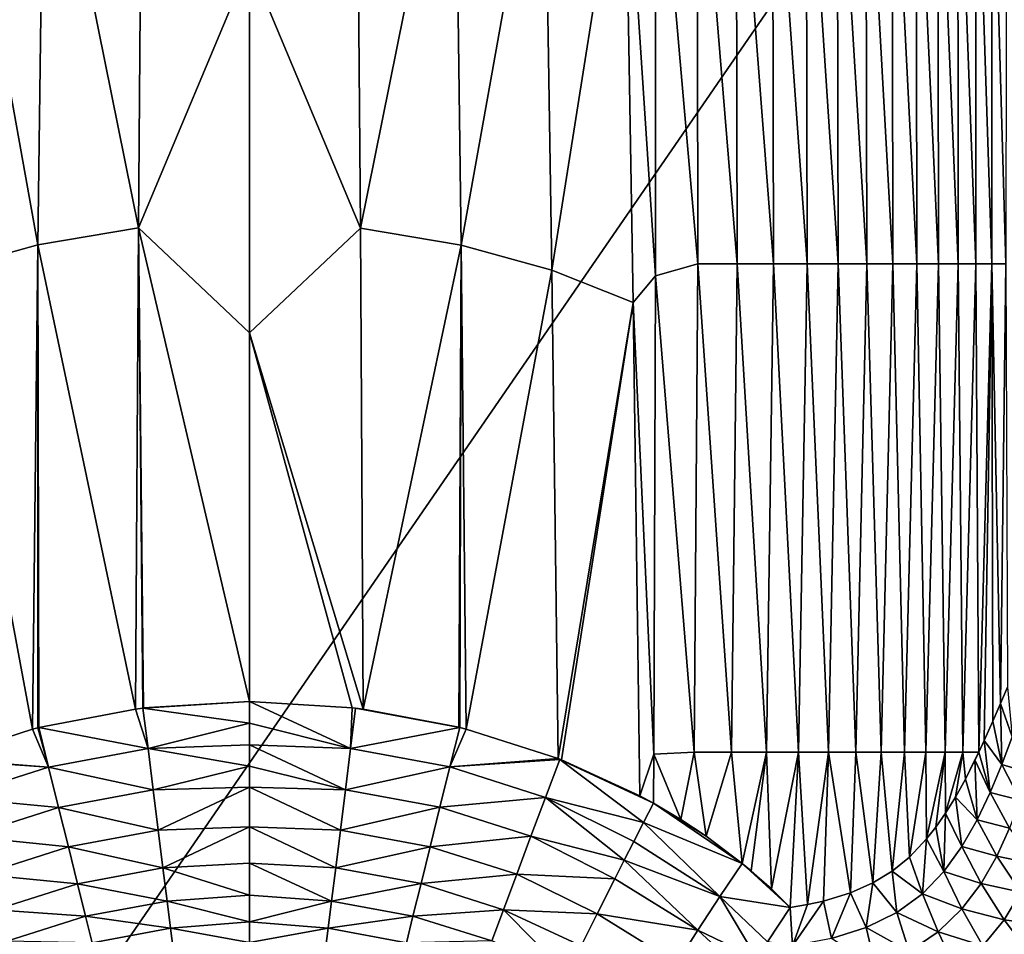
# Model space of a CAD drawing. Header units: metres. Extents: x -82 to 67, y -109 to 109.
# Tile 105 of 216: x -16 to 2, y 17 to 34. Entities that reach past the tile are written whole.
import ezdxf

# ---------------------------------------------------------------- set-up
doc = ezdxf.new("R2010")
doc.units = ezdxf.units.M
doc.layers.add('solid_21_382_010_XXX', color=7, linetype='CONTINUOUS')

msp = doc.modelspace()

# ---------------------------------------------------------------- linework, layer by layer
at = {"layer": 'solid_21_382_010_XXX'}
for points in [[(2.598495, 41.125286, -22.642931), (-26.783684, 41.12529, -22.642931), (-26.784222, -1.536013, -22.642931)], [(2.598495, 41.125286, -22.642931), (-26.784222, -1.536013, -22.642931), (2.598521, -1.536014, -22.642931)], [(-14.094311, 38.789524, -60.658249), (-14.167185, 29.790085, -60.862122), (-15.929263, 38.524479, -60.660027)], [(-12.09276, 34.744308, -60.756062), (-14.167185, 29.790085, -60.862122), (-14.094311, 38.789524, -60.658249)], [(-10.091205, 38.78746, -60.658302), (-10.018331, 29.787607, -60.862171), (-12.09276, 34.744308, -60.756062)], [(-8.256254, 38.523293, -60.660057), (-10.018331, 29.787607, -60.862171), (-10.091205, 38.78746, -60.658302)], [(-15.929263, 38.524479, -60.660027), (-16.048328, 29.472031, -60.864849), (-17.600451, 38.129784, -60.653175)], [(-14.167185, 29.790085, -60.862122), (-16.048328, 29.472031, -60.864849), (-15.929263, 38.524479, -60.660027)], [(-8.256254, 38.523293, -60.660057), (-8.137189, 29.470608, -60.86488), (-10.018331, 29.787607, -60.862171)], [(-6.585097, 38.130585, -60.653152), (-8.137189, 29.470608, -60.86488), (-8.256254, 38.523293, -60.660057)], [(-16.048328, 29.472031, -60.864849), (-17.744453, 28.998396, -60.860752), (-17.600451, 38.129784, -60.653175)], [(-6.585097, 38.130585, -60.653152), (-6.441093, 28.999357, -60.860733), (-8.137189, 29.470608, -60.86488)], [(-5.0741, 37.629147, -60.629715), (-6.441093, 28.999357, -60.860733), (-6.585097, 38.130585, -60.653152)], [(-5.0741, 37.629147, -60.629715), (-4.503523, 38.189556, -60.591053), (-4.506508, 28.891895, -60.81863)], [(-4.503523, 38.189556, -60.591053), (-3.713262, 29.116714, -60.776413), (-4.506508, 28.891895, -60.81863)], [(-4.503523, 38.189556, -60.591053), (-3.722632, 38.23901, -60.543758), (-3.713262, 29.116714, -60.776413)], [(-3.722632, 38.23901, -60.543758), (-2.977806, 29.116714, -60.724152), (-3.713262, 29.116714, -60.776413)], [(-3.722632, 38.23901, -60.543758), (-2.994472, 38.23901, -60.481323), (-2.977806, 29.116714, -60.724152)], [(-2.994472, 38.23901, -60.481323), (-2.296587, 29.116714, -60.653961), (-2.977806, 29.116714, -60.724152)], [(-2.994472, 38.23901, -60.481323), (-2.317291, 38.23901, -60.39933), (-2.296587, 29.116714, -60.653961)], [(-2.317291, 38.23901, -60.39933), (-1.667239, 29.116714, -60.562778), (-2.296587, 29.116714, -60.653961)], [(-2.317291, 38.23901, -60.39933), (-1.68946, 38.23901, -60.294701), (-1.667239, 29.116714, -60.562778)], [(-1.68946, 38.23901, -60.294701), (-1.087421, 29.116714, -60.446903), (-1.667239, 29.116714, -60.562778)], [(-1.68946, 38.23901, -60.294701), (-1.109174, 38.23901, -60.163681), (-1.087421, 29.116714, -60.446903)], [(-1.109174, 38.23901, -60.163681), (-0.554818, 29.116714, -60.302013), (-1.087421, 29.116714, -60.446903)], [(-1.109174, 38.23901, -60.163681), (-0.574519, 38.23901, -60.002121), (-0.554818, 29.116714, -60.302013)], [(-0.574519, 38.23901, -60.002121), (-0.067115, 29.116714, -60.12376), (-0.554818, 29.116714, -60.302013)], [(-0.574519, 38.23901, -60.002121), (-0.083578, 38.23901, -59.805843), (-0.067115, 29.116714, -60.12376)], [(-0.083578, 38.23901, -59.805843), (0.378002, 29.116714, -59.907795), (-0.067115, 29.116714, -60.12376)], [(-0.083578, 38.23901, -59.805843), (0.365564, 38.23901, -59.57069), (0.378002, 29.116714, -59.907795)], [(0.365564, 38.23901, -59.57069), (0.782847, 29.116714, -59.649765), (0.378002, 29.116714, -59.907795)], [(0.365564, 38.23901, -59.57069), (0.774824, 38.23901, -59.292484), (0.782847, 29.116714, -59.649765)], [(0.774824, 38.23901, -59.292484), (1.149696, 29.116714, -59.345089), (0.782847, 29.116714, -59.649765)], [(0.774824, 38.23901, -59.292484), (1.146156, 38.23901, -58.966797), (1.149696, 29.116714, -59.345089)], [(1.146156, 38.23901, -58.966797), (1.480724, 29.116714, -58.988586), (1.149696, 29.116714, -59.345089)], [(1.146156, 38.23901, -58.966797), (1.481575, 38.23901, -58.588741), (1.480724, 29.116714, -58.988586)], [(1.481575, 38.23901, -58.588741), (1.77809, 29.116714, -58.574993), (1.480724, 29.116714, -58.988586)], [(1.481575, 38.23901, -58.588741), (1.783104, 38.23901, -58.153389), (1.77809, 29.116714, -58.574993)], [(1.783104, 38.23901, -58.153389), (2.043957, 29.116714, -58.09903), (1.77809, 29.116714, -58.574993)], [(1.783104, 38.23901, -58.153389), (2.052766, 38.23901, -57.655811), (2.043957, 29.116714, -58.09903)], [(-5.0741, 37.629147, -60.629715), (-4.921134, 28.397635, -60.842728), (-6.441093, 28.999357, -60.860733)], [(-5.0741, 37.629147, -60.629715), (-4.506508, 28.891895, -60.81863), (-4.921134, 28.397635, -60.842728)], [(-12.09276, 34.744308, -60.756062), (-12.092758, 27.830957, -60.89957), (-14.167185, 29.790085, -60.862122)], [(-10.018331, 29.787607, -60.862171), (-12.092758, 27.830957, -60.89957), (-12.09276, 34.744308, -60.756062)], [(-14.167185, 29.790085, -60.862122), (-14.220699, 20.799372, -61.015301), (-16.048328, 29.472031, -60.864849)], [(-14.080823, 20.817232, -61.015045), (-14.220699, 20.799372, -61.015301), (-14.167185, 29.790085, -60.862122)], [(-14.070103, 20.81855, -61.015026), (-14.080823, 20.817232, -61.015045), (-14.167185, 29.790085, -60.862122)], [(-12.092777, 20.939999, -61.01289), (-14.070103, 20.81855, -61.015026), (-14.167185, 29.790085, -60.862122)], [(-12.092758, 27.830957, -60.89957), (-12.092777, 20.939999, -61.01289), (-14.167185, 29.790085, -60.862122)], [(-10.018331, 29.787607, -60.862171), (-9.969167, 20.799471, -61.015297), (-12.092758, 27.830957, -60.89957)], [(-8.137189, 29.470608, -60.86488), (-9.969167, 20.799471, -61.015297), (-10.018331, 29.787607, -60.862171)], [(-16.048328, 29.472031, -60.864849), (-16.143593, 20.424913, -61.018173), (-17.744453, 28.998396, -60.860752)], [(-16.048372, 20.449308, -61.018112), (-16.143593, 20.424913, -61.018173), (-16.048328, 29.472031, -60.864849)], [(-16.027742, 20.454512, -61.018101), (-16.048372, 20.449308, -61.018112), (-16.048328, 29.472031, -60.864849)], [(-14.220699, 20.799372, -61.015301), (-16.027742, 20.454512, -61.018101), (-16.048328, 29.472031, -60.864849)], [(-8.137189, 29.470608, -60.86488), (-8.180279, 20.460461, -61.018078), (-9.969167, 20.799471, -61.015297)], [(-8.137189, 29.470608, -60.86488), (-8.161173, 20.455685, -61.018093), (-8.180279, 20.460461, -61.018078)], [(-8.137189, 29.470608, -60.86488), (-8.043357, 20.425669, -61.018166), (-8.161173, 20.455685, -61.018093)], [(-6.441093, 28.999357, -60.860733), (-8.043357, 20.425669, -61.018166), (-8.137189, 29.470608, -60.86488)], [(-4.506508, 28.891895, -60.81863), (-3.713262, 29.116714, -60.776413), (-3.783291, 19.994419, -60.953163)], [(-3.713262, 29.116714, -60.776413), (-3.082513, 19.994419, -60.913662), (-3.783291, 19.994419, -60.953163)], [(-3.713262, 29.116714, -60.776413), (-2.977806, 29.116714, -60.724152), (-3.082513, 19.994419, -60.913662)], [(-2.977806, 29.116714, -60.724152), (-2.432046, 19.994419, -60.86013), (-3.082513, 19.994419, -60.913662)], [(-2.977806, 29.116714, -60.724152), (-2.296587, 29.116714, -60.653961), (-2.432046, 19.994419, -60.86013)], [(-2.296587, 29.116714, -60.653961), (-1.829445, 19.994419, -60.790081), (-2.432046, 19.994419, -60.86013)], [(-2.296587, 29.116714, -60.653961), (-1.667239, 29.116714, -60.562778), (-1.829445, 19.994419, -60.790081)], [(-1.667239, 29.116714, -60.562778), (-1.27232, 19.994419, -60.700787), (-1.829445, 19.994419, -60.790081)], [(-1.667239, 29.116714, -60.562778), (-1.087421, 29.116714, -60.446903), (-1.27232, 19.994419, -60.700787)], [(-1.087421, 29.116714, -60.446903), (-0.758473, 19.994419, -60.588737), (-1.27232, 19.994419, -60.700787)], [(-1.087421, 29.116714, -60.446903), (-0.554818, 29.116714, -60.302013), (-0.758473, 19.994419, -60.588737)], [(-0.554818, 29.116714, -60.302013), (-0.285745, 19.994419, -60.450264), (-0.758473, 19.994419, -60.588737)], [(-0.554818, 29.116714, -60.302013), (-0.067115, 29.116714, -60.12376), (-0.285745, 19.994419, -60.450264)], [(-0.067115, 29.116714, -60.12376), (0.148025, 19.994419, -60.281693), (-0.285745, 19.994419, -60.450264)], [(-0.067115, 29.116714, -60.12376), (0.378002, 29.116714, -59.907795), (0.148025, 19.994419, -60.281693)], [(0.378002, 29.116714, -59.907795), (0.544996, 19.994419, -60.07935), (0.148025, 19.994419, -60.281693)], [(0.378002, 29.116714, -59.907795), (0.782847, 29.116714, -59.649765), (0.544996, 19.994419, -60.07935)], [(0.782847, 29.116714, -59.649765), (0.907325, 19.994419, -59.839558), (0.544996, 19.994419, -60.07935)], [(0.782847, 29.116714, -59.649765), (1.149696, 29.116714, -59.345089), (0.907325, 19.994419, -59.839558)], [(1.149696, 29.116714, -59.345089), (1.237052, 19.994419, -59.558304), (0.907325, 19.994419, -59.839558)], [(1.149696, 29.116714, -59.345089), (1.480724, 29.116714, -58.988586), (1.237052, 19.994419, -59.558304)], [(1.480724, 29.116714, -58.988586), (1.535849, 19.993811, -59.231346), (1.237052, 19.994419, -59.558304)], [(1.480724, 29.116714, -58.988586), (1.77809, 29.116714, -58.574993), (1.535849, 19.993811, -59.231346)], [(1.77809, 29.116714, -58.574993), (1.637504, 20.212978, -59.093391), (1.535849, 19.993811, -59.231346)], [(1.77809, 29.116714, -58.574993), (1.796857, 20.569513, -58.850552), (1.637504, 20.212978, -59.093391)], [(1.77809, 29.116714, -58.574993), (1.941216, 20.903862, -58.597553), (1.796857, 20.569513, -58.850552)], [(1.77809, 29.116714, -58.574993), (2.043957, 29.116714, -58.09903), (1.941216, 20.903862, -58.597553)], [(2.043957, 29.116714, -58.09903), (2.070686, 21.210884, -58.338543), (1.941216, 20.903862, -58.597553)], [(-16.143593, 20.424913, -61.018173), (-17.860411, 19.871359, -61.015297), (-17.744453, 28.998396, -60.860752)], [(-6.441093, 28.999357, -60.860733), (-6.324837, 19.871904, -61.015285), (-8.043357, 20.425669, -61.018166)], [(-4.921134, 28.397635, -60.842728), (-6.324837, 19.871904, -61.015285), (-6.441093, 28.999357, -60.860733)], [(-4.921134, 28.397635, -60.842728), (-4.506508, 28.891895, -60.81863), (-4.537187, 19.954529, -60.981731)], [(-4.506508, 28.891895, -60.81863), (-3.783291, 19.994419, -60.953163), (-4.537187, 19.954529, -60.981731)], [(-4.921134, 28.397635, -60.842728), (-6.260756, 19.846807, -61.014973), (-6.324837, 19.871904, -61.015285)], [(-4.921134, 28.397635, -60.842728), (-4.794975, 19.175289, -61.000137), (-6.260756, 19.846807, -61.014973)], [(-4.921134, 28.397635, -60.842728), (-4.537187, 19.954529, -60.981731), (-4.794975, 19.175289, -61.000137)], [(-10.169956, 20.824656, -61.014935), (-12.092777, 20.939999, -61.01289), (-12.092758, 27.830957, -60.89957)], [(-10.169956, 20.824656, -61.014935), (-12.092758, 27.830957, -60.89957), (-9.969167, 20.799471, -61.015297)], [(2.163718, 20.281002, -58.322224), (1.941216, 20.903862, -58.597553), (2.070686, 21.210884, -58.338543)], [(-13.987138, 20.061522, -61.084213), (-16.027742, 20.454512, -61.018101), (-14.220699, 20.799372, -61.015301)], [(-13.987138, 20.061522, -61.084213), (-14.220699, 20.799372, -61.015301), (-14.080823, 20.817232, -61.015045)], [(-12.092777, 20.939999, -61.01289), (-14.080823, 20.817232, -61.015045), (-14.070103, 20.81855, -61.015026)], [(-12.092767, 20.532562, -61.035362), (-14.080823, 20.817232, -61.015045), (-12.092777, 20.939999, -61.01289)], [(-13.987138, 20.061522, -61.084213), (-14.080823, 20.817232, -61.015045), (-12.092767, 20.532562, -61.035362)], [(-10.202426, 20.06148, -61.084286), (-12.092767, 20.532562, -61.035362), (-12.092777, 20.939999, -61.01289)], [(-10.169956, 20.824656, -61.014935), (-10.202426, 20.06148, -61.084286), (-12.092777, 20.939999, -61.01289)], [(-10.169956, 20.824656, -61.014935), (-10.109979, 20.817408, -61.015041), (-10.202426, 20.06148, -61.084286)], [(-10.202426, 20.06148, -61.084286), (-10.109979, 20.817408, -61.015041), (-8.161173, 20.455685, -61.018093)], [(-10.169956, 20.824656, -61.014935), (-9.969167, 20.799471, -61.015297), (-10.109979, 20.817408, -61.015041)], [(-10.109979, 20.817408, -61.015041), (-9.969167, 20.799471, -61.015297), (-8.161173, 20.455685, -61.018093)], [(-9.969167, 20.799471, -61.015297), (-8.180279, 20.460461, -61.018078), (-8.161173, 20.455685, -61.018093)], [(1.966468, 19.764425, -58.723709), (1.796857, 20.569513, -58.850552), (1.941216, 20.903862, -58.597553)], [(1.966468, 19.764425, -58.723709), (1.941216, 20.903862, -58.597553), (2.163718, 20.281002, -58.322224)], [(-15.844466, 19.715389, -61.087395), (-17.860411, 19.871359, -61.015297), (-16.143593, 20.424913, -61.018173)], [(-15.844466, 19.715389, -61.087395), (-16.143593, 20.424913, -61.018173), (-16.048372, 20.449308, -61.018112)], [(-15.844466, 19.715389, -61.087395), (-16.048372, 20.449308, -61.018112), (-16.027742, 20.454512, -61.018101)], [(-15.844466, 19.715389, -61.087395), (-16.027742, 20.454512, -61.018101), (-13.987138, 20.061522, -61.084213)], [(-13.987138, 20.061522, -61.084213), (-12.092767, 20.532562, -61.035362), (-12.092766, 20.12833, -61.090981)], [(-10.202426, 20.06148, -61.084286), (-12.092766, 20.12833, -61.090981), (-12.092767, 20.532562, -61.035362)], [(-10.202426, 20.06148, -61.084286), (-8.161173, 20.455685, -61.018093), (-8.344447, 19.716518, -61.087353)], [(-8.344447, 19.716518, -61.087353), (-8.161173, 20.455685, -61.018093), (-8.043357, 20.425669, -61.018166)], [(-8.344447, 19.716518, -61.087353), (-8.043357, 20.425669, -61.018166), (-6.324837, 19.871904, -61.015285)], [(1.966468, 19.764425, -58.723709), (1.637504, 20.212978, -59.093391), (1.796857, 20.569513, -58.850552)], [(1.966468, 19.764425, -58.723709), (2.163718, 20.281002, -58.322224), (2.484997, 19.609692, -58.113281)], [(-15.844466, 19.715389, -61.087395), (-13.987138, 20.061522, -61.084213), (-13.891262, 19.290655, -61.280346)], [(-13.987138, 20.061522, -61.084213), (-12.092766, 20.12833, -61.090981), (-12.092765, 19.73004, -61.179356)], [(-13.891262, 19.290655, -61.280346), (-13.987138, 20.061522, -61.084213), (-12.092765, 19.73004, -61.179356)], [(-10.298092, 19.290634, -61.280479), (-12.092765, 19.73004, -61.179356), (-12.092766, 20.12833, -61.090981)], [(-10.298092, 19.290634, -61.280479), (-12.092766, 20.12833, -61.090981), (-10.202426, 20.06148, -61.084286)], [(-10.298092, 19.290634, -61.280479), (-10.202426, 20.06148, -61.084286), (-8.344447, 19.716518, -61.087353)], [(1.749533, 19.242371, -59.083344), (1.535849, 19.993811, -59.231346), (1.637504, 20.212978, -59.093391)], [(1.749533, 19.242371, -59.083344), (1.637504, 20.212978, -59.093391), (1.966468, 19.764425, -58.723709)], [(-15.844466, 19.715389, -61.087395), (-17.899025, 19.856287, -61.01511), (-17.860411, 19.871359, -61.015297)], [(-8.344447, 19.716518, -61.087353), (-6.324837, 19.871904, -61.015285), (-6.290035, 19.858316, -61.015118)], [(-6.324837, 19.871904, -61.015285), (-6.260756, 19.846807, -61.014973), (-6.290035, 19.858316, -61.015118)], [(-4.537187, 19.954529, -60.981731), (-4.542198, 19.038822, -60.995346), (-4.794975, 19.175289, -61.000137)], [(-4.537187, 19.954529, -60.981731), (-4.033324, 18.737144, -60.982685), (-4.542198, 19.038822, -60.995346)], [(-4.537187, 19.954529, -60.981731), (-3.783291, 19.994419, -60.953163), (-4.033324, 18.737144, -60.982685)], [(-3.783291, 19.994419, -60.953163), (-3.560117, 18.425062, -60.966263), (-4.033324, 18.737144, -60.982685)], [(-3.783291, 19.994419, -60.953163), (-3.082513, 19.994419, -60.913662), (-3.560117, 18.425062, -60.966263)], [(-3.082513, 19.994419, -60.913662), (-2.883326, 17.915279, -60.93224), (-3.560117, 18.425062, -60.966263)], [(-3.082513, 19.994419, -60.913662), (-2.432046, 19.994419, -60.86013), (-2.883326, 17.915279, -60.93224)], [(-2.432046, 19.994419, -60.86013), (-2.714147, 17.774158, -60.921291), (-2.883326, 17.915279, -60.93224)], [(-2.432046, 19.994419, -60.86013), (-2.337238, 17.436489, -60.892544), (-2.714147, 17.774158, -60.921291)], [(-2.432046, 19.994419, -60.86013), (-1.829445, 19.994419, -60.790081), (-2.337238, 17.436489, -60.892544)], [(-1.829445, 19.994419, -60.790081), (-1.988098, 17.090763, -60.859619), (-2.337238, 17.436489, -60.892544)], [(-1.829445, 19.994419, -60.790081), (-1.660519, 17.145132, -60.815456), (-1.988098, 17.090763, -60.859619)], [(-1.829445, 19.994419, -60.790081), (-1.27232, 19.994419, -60.700787), (-1.660519, 17.145132, -60.815456)], [(-1.27232, 19.994419, -60.700787), (-1.36581, 17.209991, -60.767906), (-1.660519, 17.145132, -60.815456)], [(-1.27232, 19.994419, -60.700787), (-0.861362, 17.365437, -60.664413), (-1.36581, 17.209991, -60.767906)], [(-1.27232, 19.994419, -60.700787), (-0.758473, 19.994419, -60.588737), (-0.861362, 17.365437, -60.664413)], [(-0.758473, 19.994419, -60.588737), (-0.44263, 17.551411, -60.550472), (-0.861362, 17.365437, -60.664413)], [(-0.758473, 19.994419, -60.588737), (-0.285745, 19.994419, -60.450264), (-0.44263, 17.551411, -60.550472)], [(-0.285745, 19.994419, -60.450264), (-0.08349, 17.769423, -60.42532), (-0.44263, 17.551411, -60.550472)], [(-0.285745, 19.994419, -60.450264), (0.148025, 19.994419, -60.281693), (-0.08349, 17.769423, -60.42532)], [(0.148025, 19.994419, -60.281693), (0.240802, 18.031475, -60.283642), (-0.08349, 17.769423, -60.42532)], [(0.148025, 19.994419, -60.281693), (0.544996, 19.994419, -60.07935), (0.240802, 18.031475, -60.283642)], [(0.544996, 19.994419, -60.07935), (0.563029, 18.371941, -60.107765), (0.240802, 18.031475, -60.283642)], [(0.544996, 19.994419, -60.07935), (0.907325, 19.994419, -59.839558), (0.563029, 18.371941, -60.107765)], [(0.907325, 19.994419, -59.839558), (0.734367, 18.590181, -59.996498), (0.563029, 18.371941, -60.107765)], [(0.907325, 19.994419, -59.839558), (0.915024, 18.850904, -59.863056), (0.734367, 18.590181, -59.996498)], [(0.907325, 19.994419, -59.839558), (1.237052, 19.994419, -59.558304), (0.915024, 18.850904, -59.863056)], [(1.237052, 19.994419, -59.558304), (1.101359, 19.15453, -59.704987), (0.915024, 18.850904, -59.863056)], [(1.237052, 19.994419, -59.558304), (1.286459, 19.491096, -59.523457), (1.101359, 19.15453, -59.704987)], [(1.237052, 19.994419, -59.558304), (1.535849, 19.993811, -59.231346), (1.286459, 19.491096, -59.523457)], [(1.535849, 19.993811, -59.231346), (1.466231, 19.848516, -59.319096), (1.286459, 19.491096, -59.523457)], [(1.749533, 19.242371, -59.083344), (1.466231, 19.848516, -59.319096), (1.535849, 19.993811, -59.231346)], [(-17.63032, 19.144884, -61.086639), (-17.899025, 19.856287, -61.01511), (-15.844466, 19.715389, -61.087395)], [(-17.63032, 19.144884, -61.086639), (-15.844466, 19.715389, -61.087395), (-15.657409, 18.96151, -61.283646)], [(-15.657409, 18.96151, -61.283646), (-15.844466, 19.715389, -61.087395), (-13.891262, 19.290655, -61.280346)], [(-13.891262, 19.290655, -61.280346), (-12.092765, 19.73004, -61.179356), (-12.092765, 19.340265, -61.299915)], [(-10.298092, 19.290634, -61.280479), (-12.092765, 19.340265, -61.299915), (-12.092765, 19.73004, -61.179356)], [(-10.298092, 19.290634, -61.280479), (-8.344447, 19.716518, -61.087353), (-8.53132, 18.962582, -61.283585)], [(-8.53132, 18.962582, -61.283585), (-8.344447, 19.716518, -61.087353), (-6.55852, 19.146784, -61.086586)], [(-8.344447, 19.716518, -61.087353), (-6.290035, 19.858316, -61.015118), (-6.55852, 19.146784, -61.086586)], [(-6.55852, 19.146784, -61.086586), (-6.290035, 19.858316, -61.015118), (-4.727109, 18.67971, -61.022224)], [(-6.290035, 19.858316, -61.015118), (-4.542198, 19.038822, -60.995346), (-4.727109, 18.67971, -61.022224)], [(-6.290035, 19.858316, -61.015118), (-4.794975, 19.175289, -61.000137), (-4.542198, 19.038822, -60.995346)], [(-6.290035, 19.858316, -61.015118), (-6.260756, 19.846807, -61.014973), (-4.794975, 19.175289, -61.000137)], [(1.504896, 18.726021, -59.410366), (1.286459, 19.491096, -59.523457), (1.466231, 19.848516, -59.319096)], [(1.504896, 18.726021, -59.410366), (1.466231, 19.848516, -59.319096), (1.749533, 19.242371, -59.083344)], [(1.749533, 19.242371, -59.083344), (1.966468, 19.764425, -58.723709), (2.310777, 19.094645, -58.542969)], [(1.966468, 19.764425, -58.723709), (2.484997, 19.609692, -58.113281), (2.310777, 19.094645, -58.542969)], [(-13.797143, 18.535931, -61.611431), (-13.891262, 19.290655, -61.280346), (-12.092765, 19.340265, -61.299915)], [(-13.797143, 18.535931, -61.611431), (-12.092765, 19.340265, -61.299915), (-12.092763, 18.596626, -61.634155)], [(-10.392002, 18.535954, -61.611607), (-12.092763, 18.596626, -61.634155), (-12.092765, 19.340265, -61.299915)], [(-10.392002, 18.535954, -61.611607), (-12.092765, 19.340265, -61.299915), (-10.298092, 19.290634, -61.280479)], [(1.504896, 18.726021, -59.410366), (1.101359, 19.15453, -59.704987), (1.286459, 19.491096, -59.523457)], [(-17.357536, 18.419615, -61.284737), (-17.63032, 19.144884, -61.086639), (-15.657409, 18.96151, -61.283646)], [(-15.657409, 18.96151, -61.283646), (-13.891262, 19.290655, -61.280346), (-13.797143, 18.535931, -61.611431)], [(-10.392002, 18.535954, -61.611607), (-10.298092, 19.290634, -61.280479), (-8.53132, 18.962582, -61.283585)], [(-8.53132, 18.962582, -61.283585), (-6.55852, 19.146784, -61.086586), (-6.831183, 18.42136, -61.284588)], [(-6.831183, 18.42136, -61.284588), (-6.55852, 19.146784, -61.086586), (-5.089233, 17.972376, -61.173313)], [(-6.55852, 19.146784, -61.086586), (-4.90986, 18.323437, -61.08168), (-5.089233, 17.972376, -61.173313)], [(-6.55852, 19.146784, -61.086586), (-4.727109, 18.67971, -61.022224), (-4.90986, 18.323437, -61.08168)], [(1.221322, 18.228104, -59.711563), (0.915024, 18.850904, -59.863056), (1.101359, 19.15453, -59.704987)], [(1.221322, 18.228104, -59.711563), (1.101359, 19.15453, -59.704987), (1.504896, 18.726021, -59.410366)], [(1.504896, 18.726021, -59.410366), (1.749533, 19.242371, -59.083344), (2.110406, 18.570667, -58.941219)], [(1.749533, 19.242371, -59.083344), (2.310777, 19.094645, -58.542969), (2.110406, 18.570667, -58.941219)], [(-17.357536, 18.419615, -61.284737), (-15.657409, 18.96151, -61.283646), (-15.474178, 18.223438, -61.614826)], [(-15.474178, 18.223438, -61.614826), (-15.657409, 18.96151, -61.283646), (-13.797143, 18.535931, -61.611431)], [(-10.392002, 18.535954, -61.611607), (-8.53132, 18.962582, -61.283585), (-8.714371, 18.224453, -61.614738)], [(-8.714371, 18.224453, -61.614738), (-8.53132, 18.962582, -61.283585), (-6.831183, 18.42136, -61.284588)], [(-2.883326, 17.915279, -60.93224), (-4.727109, 18.67971, -61.022224), (-4.542198, 19.038822, -60.995346)], [(-3.560117, 18.425062, -60.966263), (-2.883326, 17.915279, -60.93224), (-4.542198, 19.038822, -60.995346)], [(-4.033324, 18.737144, -60.982685), (-3.560117, 18.425062, -60.966263), (-4.542198, 19.038822, -60.995346)], [(0.885313, 17.763008, -59.989895), (0.734367, 18.590181, -59.996498), (0.915024, 18.850904, -59.863056)], [(0.885313, 17.763008, -59.989895), (0.915024, 18.850904, -59.863056), (1.221322, 18.228104, -59.711563)], [(-13.709058, 17.831821, -62.074783), (-13.797143, 18.535931, -61.611431), (-12.092763, 18.596626, -61.634155)], [(-13.709058, 17.831821, -62.074783), (-12.092763, 18.596626, -61.634155), (-12.092762, 17.917171, -62.084816)], [(-10.47989, 17.831903, -62.074978), (-12.092762, 17.917171, -62.084816), (-12.092763, 18.596626, -61.634155)], [(-10.47989, 17.831903, -62.074978), (-12.092763, 18.596626, -61.634155), (-10.392002, 18.535954, -61.611607)], [(-3.301341, 17.296343, -61.029301), (-4.90986, 18.323437, -61.08168), (-4.727109, 18.67971, -61.022224)], [(-3.301341, 17.296343, -61.029301), (-4.727109, 18.67971, -61.022224), (-2.883326, 17.915279, -60.93224)], [(0.885313, 17.763008, -59.989895), (0.563029, 18.371941, -60.107765), (0.734367, 18.590181, -59.996498)], [(1.221322, 18.228104, -59.711563), (1.504896, 18.726021, -59.410366), (1.871971, 18.048536, -59.315731)], [(1.504896, 18.726021, -59.410366), (2.110406, 18.570667, -58.941219), (1.871971, 18.048536, -59.315731)], [(-17.091267, 17.709776, -61.617157), (-17.357536, 18.419615, -61.284737), (-15.474178, 18.223438, -61.614826)], [(-15.474178, 18.223438, -61.614826), (-13.797143, 18.535931, -61.611431), (-13.709058, 17.831821, -62.074783)], [(-10.47989, 17.831903, -62.074978), (-10.392002, 18.535954, -61.611607), (-8.714371, 18.224453, -61.614738)], [(-8.714371, 18.224453, -61.614738), (-6.831183, 18.42136, -61.284588), (-7.09734, 17.711351, -61.616955)], [(-7.09734, 17.711351, -61.616955), (-6.831183, 18.42136, -61.284588), (-5.264088, 17.628761, -61.296532)], [(-6.831183, 18.42136, -61.284588), (-5.089233, 17.972376, -61.173313), (-5.264088, 17.628761, -61.296532)], [(1.871971, 18.048536, -59.315731), (2.110406, 18.570667, -58.941219), (2.564466, 17.907322, -58.886929)], [(-17.091267, 17.709776, -61.617157), (-15.474178, 18.223438, -61.614826), (-15.303134, 17.534882, -62.078251)], [(-15.303134, 17.534882, -62.078251), (-15.474178, 18.223438, -61.614826), (-13.709058, 17.831821, -62.074783)], [(-10.47989, 17.831903, -62.074978), (-8.714371, 18.224453, -61.614738), (-8.885248, 17.535841, -62.078121)], [(-8.885248, 17.535841, -62.078121), (-8.714371, 18.224453, -61.614738), (-7.09734, 17.711351, -61.616955)], [(-3.301341, 17.296343, -61.029301), (-5.089233, 17.972376, -61.173313), (-4.90986, 18.323437, -61.08168)], [(0.483545, 17.346395, -60.243549), (0.240802, 18.031475, -60.283642), (0.563029, 18.371941, -60.107765)], [(0.483545, 17.346395, -60.243549), (0.563029, 18.371941, -60.107765), (0.885313, 17.763008, -59.989895)], [(0.885313, 17.763008, -59.989895), (1.221322, 18.228104, -59.711563), (1.580566, 17.541037, -59.670521)], [(1.221322, 18.228104, -59.711563), (1.871971, 18.048536, -59.315731), (1.580566, 17.541037, -59.670521)], [(0.483545, 17.346395, -60.243549), (-0.08349, 17.769423, -60.42532), (0.240802, 18.031475, -60.283642)], [(1.580566, 17.541037, -59.670521), (1.871971, 18.048536, -59.315731), (2.321626, 17.379177, -59.319237)], [(1.871971, 18.048536, -59.315731), (2.564466, 17.907322, -58.886929), (2.321626, 17.379177, -59.319237)], [(-13.709058, 17.831821, -62.074783), (-12.092762, 17.917171, -62.084816), (-12.092761, 17.320017, -62.639889)], [(-10.557644, 17.211535, -62.656086), (-12.092761, 17.320017, -62.639889), (-12.092762, 17.917171, -62.084816)], [(-10.557644, 17.211535, -62.656086), (-12.092762, 17.917171, -62.084816), (-10.47989, 17.831903, -62.074978)], [(-3.713189, 16.667196, -61.24754), (-5.264088, 17.628761, -61.296532), (-5.089233, 17.972376, -61.173313)], [(-3.713189, 16.667196, -61.24754), (-5.089233, 17.972376, -61.173313), (-3.301341, 17.296343, -61.029301)], [(-3.301341, 17.296343, -61.029301), (-2.883326, 17.915279, -60.93224), (-1.988098, 17.090763, -60.859619)], [(-2.883326, 17.915279, -60.93224), (-2.337238, 17.436489, -60.892544), (-1.988098, 17.090763, -60.859619)], [(-2.883326, 17.915279, -60.93224), (-2.714147, 17.774158, -60.921291), (-2.337238, 17.436489, -60.892544)], [(-16.843683, 17.047646, -62.081066), (-17.091267, 17.709776, -61.617157), (-15.303134, 17.534882, -62.078251)], [(-15.303134, 17.534882, -62.078251), (-13.709058, 17.831821, -62.074783), (-13.631127, 17.211384, -62.655907)], [(-13.631127, 17.211384, -62.655907), (-13.709058, 17.831821, -62.074783), (-12.092761, 17.320017, -62.639889)], [(-10.557644, 17.211535, -62.656086), (-10.47989, 17.831903, -62.074978), (-8.885248, 17.535841, -62.078121)], [(-8.885248, 17.535841, -62.078121), (-7.09734, 17.711351, -61.616955), (-7.344821, 17.049051, -62.080849)], [(-7.344821, 17.049051, -62.080849), (-7.09734, 17.711351, -61.616955), (-5.595669, 16.97286, -61.634277)], [(-7.09734, 17.711351, -61.616955), (-5.264088, 17.628761, -61.296532), (-5.595669, 16.97286, -61.634277)], [(0.002799, 16.993717, -60.467884), (-0.44263, 17.551411, -60.550472), (-0.08349, 17.769423, -60.42532)], [(0.002799, 16.993717, -60.467884), (-0.08349, 17.769423, -60.42532), (0.483545, 17.346395, -60.243549)], [(0.483545, 17.346395, -60.243549), (0.885313, 17.763008, -59.989895), (1.220029, 17.063305, -60.004532)], [(0.885313, 17.763008, -59.989895), (1.580566, 17.541037, -59.670521), (1.220029, 17.063305, -60.004532)], [(-16.843683, 17.047646, -62.081066), (-15.303134, 17.534882, -62.078251), (-15.152301, 16.928165, -62.659405)], [(-15.152301, 16.928165, -62.659405), (-15.303134, 17.534882, -62.078251), (-13.631127, 17.211384, -62.655907)], [(-10.557644, 17.211535, -62.656086), (-8.885248, 17.535841, -62.078121), (-9.035937, 16.929071, -62.659229)], [(-9.035937, 16.929071, -62.659229), (-8.885248, 17.535841, -62.078121), (-7.344821, 17.049051, -62.080849)], [(-3.713189, 16.667196, -61.24754), (-5.595669, 16.97286, -61.634277), (-5.264088, 17.628761, -61.296532)], [(-0.564639, 16.715422, -60.656811), (-0.861362, 17.365437, -60.664413), (-0.44263, 17.551411, -60.550472)], [(-0.564639, 16.715422, -60.656811), (-0.44263, 17.551411, -60.550472), (0.002799, 16.993717, -60.467884)], [(1.220029, 17.063305, -60.004532), (1.580566, 17.541037, -59.670521), (2.010274, 16.861826, -59.736691)], [(1.580566, 17.541037, -59.670521), (2.321626, 17.379177, -59.319237), (2.010274, 16.861826, -59.736691)], [(-13.631127, 17.211384, -62.655907), (-12.092761, 17.320017, -62.639889), (-12.092761, 16.82099, -63.28466)], [(-10.557644, 17.211535, -62.656086), (-12.092761, 16.82099, -63.28466), (-12.092761, 17.320017, -62.639889)], [(-2.611915, 16.138615, -61.08453), (-3.713189, 16.667196, -61.24754), (-3.301341, 17.296343, -61.029301)], [(-2.409321, 16.451515, -60.980537), (-3.301341, 17.296343, -61.029301), (-1.988098, 17.090763, -60.859619)], [(-2.409321, 16.451515, -60.980537), (-2.611915, 16.138615, -61.08453), (-3.301341, 17.296343, -61.029301)], [(-1.216974, 16.511843, -60.806362), (-1.36581, 17.209991, -60.767906), (-0.861362, 17.365437, -60.664413)], [(-1.216974, 16.511843, -60.806362), (-0.861362, 17.365437, -60.664413), (-0.564639, 16.715422, -60.656811)], [(0.002799, 16.993717, -60.467884), (0.483545, 17.346395, -60.243549), (0.776131, 16.632605, -60.311077)], [(0.483545, 17.346395, -60.243549), (1.220029, 17.063305, -60.004532), (0.776131, 16.632605, -60.311077)], [(2.010274, 16.861826, -59.736691), (2.321626, 17.379177, -59.319237), (2.842461, 16.746326, -59.431213)], [(-15.152301, 16.928165, -62.659405), (-13.631127, 17.211384, -62.655907), (-13.566718, 16.701408, -63.329704)], [(-13.566718, 16.701408, -63.329704), (-13.631127, 17.211384, -62.655907), (-12.092761, 16.82099, -63.28466)], [(-10.621906, 16.70162, -63.329849), (-12.092761, 16.82099, -63.28466), (-10.557644, 17.211535, -62.656086)], [(-10.621906, 16.70162, -63.329849), (-10.557644, 17.211535, -62.656086), (-9.035937, 16.929071, -62.659229)], [(-1.943074, 16.370979, -60.917957), (-1.988098, 17.090763, -60.859619), (-1.660519, 17.145132, -60.815456)], [(-1.943074, 16.370979, -60.917957), (-1.660519, 17.145132, -60.815456), (-1.36581, 17.209991, -60.767906)], [(-1.943074, 16.370979, -60.917957), (-1.36581, 17.209991, -60.767906), (-1.216974, 16.511843, -60.806362)], [(-16.626381, 16.464134, -62.661907), (-16.843683, 17.047646, -62.081066), (-15.152301, 16.928165, -62.659405)], [(-16.626381, 16.464134, -62.661907), (-15.152301, 16.928165, -62.659405), (-15.028188, 16.429476, -63.333206)], [(-15.028188, 16.429476, -63.333206), (-15.152301, 16.928165, -62.659405), (-13.566718, 16.701408, -63.329704)], [(-10.621906, 16.70162, -63.329849), (-9.035937, 16.929071, -62.659229), (-9.159935, 16.430326, -63.332973)], [(-9.159935, 16.430326, -63.332973), (-9.035937, 16.929071, -62.659229), (-7.562035, 16.465387, -62.661713)], [(-9.035937, 16.929071, -62.659229), (-7.344821, 17.049051, -62.080849), (-7.562035, 16.465387, -62.661713)], [(-7.562035, 16.465387, -62.661713), (-7.344821, 17.049051, -62.080849), (-6.156997, 15.844587, -62.640129)], [(-7.344821, 17.049051, -62.080849), (-5.895933, 16.372887, -62.086098), (-6.156997, 15.844587, -62.640129)], [(-7.344821, 17.049051, -62.080849), (-5.595669, 16.97286, -61.634277), (-5.895933, 16.372887, -62.086098)], [(-4.107481, 16.052082, -61.592842), (-5.895933, 16.372887, -62.086098), (-5.595669, 16.97286, -61.634277)], [(-4.107481, 16.052082, -61.592842), (-5.595669, 16.97286, -61.634277), (-3.713189, 16.667196, -61.24754)], [(-1.943074, 16.370979, -60.917957), (-2.409321, 16.451515, -60.980537), (-1.988098, 17.090763, -60.859619)], [(-0.564639, 16.715422, -60.656811), (0.002799, 16.993717, -60.467884), (0.238397, 16.266823, -60.580025)], [(0.002799, 16.993717, -60.467884), (0.776131, 16.632605, -60.311077), (0.238397, 16.266823, -60.580025)], [(0.776131, 16.632605, -60.311077), (1.220029, 17.063305, -60.004532), (1.612039, 16.371223, -60.13377)], [(1.220029, 17.063305, -60.004532), (2.010274, 16.861826, -59.736691), (1.612039, 16.371223, -60.13377)], [(-13.566718, 16.701408, -63.329704), (-12.092761, 16.82099, -63.28466), (-12.09276, 16.433393, -64.001938)], [(-10.621906, 16.70162, -63.329849), (-12.09276, 16.433393, -64.001938), (-12.092761, 16.82099, -63.28466)], [(1.612039, 16.371223, -60.13377), (2.010274, 16.861826, -59.736691), (2.49865, 16.219307, -59.918526)], [(2.010274, 16.861826, -59.736691), (2.842461, 16.746326, -59.431213), (2.49865, 16.219307, -59.918526)], [(-15.028188, 16.429476, -63.333206), (-13.566718, 16.701408, -63.329704), (-13.517964, 16.318659, -64.064018)], [(-13.517964, 16.318659, -64.064018), (-13.566718, 16.701408, -63.329704), (-12.09276, 16.433393, -64.001938)], [(-10.670549, 16.31892, -64.064102), (-12.09276, 16.433393, -64.001938), (-10.621906, 16.70162, -63.329849)], [(-10.670549, 16.31892, -64.064102), (-10.621906, 16.70162, -63.329849), (-9.159935, 16.430326, -63.332973)], [(-2.80776, 15.832275, -61.216805), (-4.107481, 16.052082, -61.592842), (-3.713189, 16.667196, -61.24754)], [(-2.611915, 16.138615, -61.08453), (-2.80776, 15.832275, -61.216805), (-3.713189, 16.667196, -61.24754)], [(-1.216974, 16.511843, -60.806362), (-0.564639, 16.715422, -60.656811), (-0.393545, 15.978699, -60.801243)], [(-0.564639, 16.715422, -60.656811), (0.238397, 16.266823, -60.580025), (-0.393545, 15.978699, -60.801243)], [(0.238397, 16.266823, -60.580025), (0.776131, 16.632605, -60.311077), (1.112513, 15.926345, -60.498562)], [(0.776131, 16.632605, -60.311077), (1.612039, 16.371223, -60.13377), (1.112513, 15.926345, -60.498562)]]:
    msp.add_3dface(points, dxfattribs=at)

doc.saveas('drawing.dxf')
